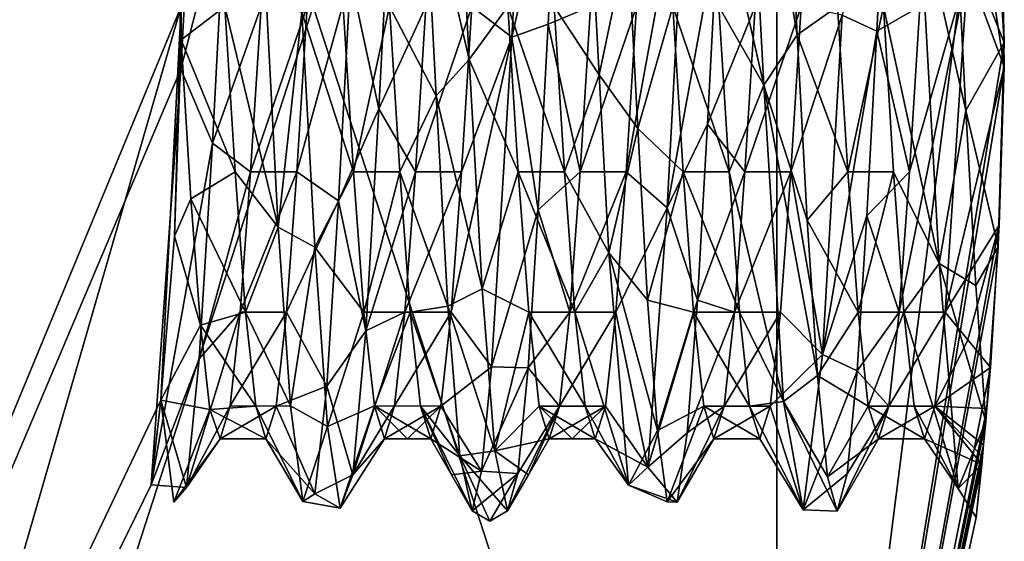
# Model space of a CAD drawing. Header units: millimetres. Extents: x -21.4 to 22.5, y -22.5 to 22.5.
# Tile 28 of 32: x 17.7 to 22.5, y -2.6 to -0.1. Entities that reach past the tile are written whole.
import ezdxf

# ---------------------------------------------------------------- set-up
doc = ezdxf.new("R2010")
doc.units = ezdxf.units.MM
doc.header["$LTSCALE"] = 65.185185
for name, color, linetype in [('1', 7, 'CONTINUOUS'), ('2', 7, 'CONTINUOUS'), ('23', 7, 'CONTINUOUS'), ('24', 7, 'CONTINUOUS'), ('25', 7, 'CONTINUOUS'), ('26', 7, 'CONTINUOUS'), ('27', 7, 'CONTINUOUS'), ('28', 7, 'CONTINUOUS'), ('29', 7, 'CONTINUOUS'), ('30', 7, 'CONTINUOUS'), ('31', 7, 'CONTINUOUS'), ('32', 7, 'CONTINUOUS'), ('33', 7, 'CONTINUOUS'), ('34', 7, 'CONTINUOUS'), ('35', 7, 'CONTINUOUS'), ('36', 7, 'CONTINUOUS'), ('37', 7, 'CONTINUOUS'), ('38', 7, 'CONTINUOUS'), ('39', 7, 'CONTINUOUS'), ('4', 7, 'CONTINUOUS'), ('41', 7, 'CONTINUOUS'), ('5', 7, 'CONTINUOUS')]:
    doc.layers.add(name, color=color, linetype=linetype)

msp = doc.modelspace()

# ---------------------------------------------------------------- linework, layer by layer
at = {"layer": '1', "linetype": 'CONTINUOUS'}
for points in [[(21.3941, -6.9442, 9.5), (13.2362, 18.1909, 9.5), (13.236, -18.1911, 9.5), (21.3941, -6.9442, 9.5)], [(21.3943, 6.9436, 9.5), (13.2362, 18.1909, 9.5), (21.3941, -6.9442, 9.5), (21.3943, 6.9436, 9.5)]]:
    msp.add_3dface(points, dxfattribs=at)
at = {"layer": '2', "linetype": 'CONTINUOUS'}
for points in [[(21.3943, -6.9436), (21.3941, 6.9442), (22.4981, -0.294, 1.5682), (21.3943, -6.9436)], [(22.4981, -0.294, 1.5682), (21.3941, 6.9442), (22.4828, 0.8795, 1.8638), (22.4981, -0.294, 1.5682)], [(21.3943, 6.9436, 9.5), (21.3941, -6.9442, 9.5), (22.4549, 1.4211, 5.5462), (21.3943, 6.9436, 9.5)], [(22.4549, 1.4211, 5.5462), (21.3941, -6.9442, 9.5), (22.4993, -0.175, 6.0926), (22.4549, 1.4211, 5.5462)], [(22.4993, -0.175, 6.0926), (21.3941, -6.9442, 9.5), (22.4697, -1.1676, 5.9258), (22.4993, -0.175, 6.0926)], [(22.4749, -1.0615, 1.7579), (21.3943, -6.9436), (22.4981, -0.294, 1.5682), (22.4749, -1.0615, 1.7579)], [(22.4317, -1.7524, 2.2444), (21.3943, -6.9436), (22.4749, -1.0615, 1.7579), (22.4317, -1.7524, 2.2444)], [(22.4697, -1.1676, 5.9258), (21.3941, -6.9442, 9.5), (22.4096, -2.0145, 5.3929), (22.4697, -1.1676, 5.9258)], [(22.4152, -1.9514, 2.4706), (21.3943, -6.9436), (22.4317, -1.7524, 2.2444), (22.4152, -1.9514, 2.4706)], [(22.399, -2.1293, 2.7293), (21.3943, -6.9436), (22.4152, -1.9514, 2.4706), (22.399, -2.1293, 2.7293)], [(22.4096, -2.0145, 5.3929), (21.3941, -6.9442, 9.5), (22.3628, -2.481, 4.2804), (22.4096, -2.0145, 5.3929)], [(22.3934, -2.1871, 2.8287), (21.3943, -6.9436), (22.399, -2.1293, 2.7293), (22.3934, -2.1871, 2.8287)], [(22.3898, -2.2238, 2.9277), (21.3943, -6.9436), (22.3934, -2.1871, 2.8287), (22.3898, -2.2238, 2.9277)], [(22.3628, -2.481, 4.2804), (21.3943, -6.9436), (22.3898, -2.2238, 2.9277), (22.3628, -2.481, 4.2804)], [(21.3941, -6.9442, 9.5), (21.3943, -6.9436), (22.3628, -2.481, 4.2804), (21.3941, -6.9442, 9.5)]]:
    msp.add_3dface(points, dxfattribs=at)
at = {"layer": '23', "linetype": 'CONTINUOUS'}
for points in [[(18.4993, -0.1625, 6.0908), (18.4503, 1.3398, 5.617), (18.7121, 0.0002, 6.1), (18.4993, -0.1625, 6.0908)], [(18.7619, -0.8035, 5.9402), (18.4993, -0.1625, 6.0908), (18.7121, 0.0002, 6.1), (18.7619, -0.8035, 5.9402)], [(18.4993, -0.1625, 6.0908), (18.7619, -0.8035, 5.9402), (18.5468, -0.9336, 5.8811), (18.4993, -0.1625, 6.0908)], [(18.7619, -0.8035, 5.9402), (18.8116, -1.4849, 5.4849), (18.5468, -0.9336, 5.8811), (18.7619, -0.8035, 5.9402)], [(18.5468, -0.9336, 5.8811), (18.8116, -1.4849, 5.4849), (18.5925, -1.5472, 5.4199), (18.5468, -0.9336, 5.8811)], [(18.8116, -1.4849, 5.4849), (18.8614, -1.9402, 4.8036), (18.5925, -1.5472, 5.4199), (18.8116, -1.4849, 5.4849)], [(18.5925, -1.5472, 5.4199), (18.8614, -1.9402, 4.8036), (18.639, -1.9574, 4.7608), (18.5925, -1.5472, 5.4199)], [(18.8614, -1.9402, 4.8036), (18.9113, -2.1, 4), (18.639, -1.9574, 4.7608), (18.8614, -1.9402, 4.8036)], [(18.639, -1.9574, 4.7608), (18.9113, -2.1, 4), (18.6885, -2.1, 4), (18.639, -1.9574, 4.7608)]]:
    msp.add_3dface(points, dxfattribs=at)
at = {"layer": '24', "linetype": 'CONTINUOUS'}
for points in [[(19.2864, 0, 6.1), (19.5112, -0.0004, 6.1), (19.3362, -0.8037, 5.9401), (19.2864, 0, 6.1)], [(19.5112, -0.0004, 6.1), (19.5613, -0.8039, 5.94), (19.3362, -0.8037, 5.9401), (19.5112, -0.0004, 6.1)], [(19.3362, -0.8037, 5.9401), (19.5613, -0.8039, 5.94), (19.3878, -1.4847, 5.4851), (19.3362, -0.8037, 5.9401)], [(19.5613, -0.8039, 5.94), (19.6116, -1.485, 5.4848), (19.3878, -1.4847, 5.4851), (19.5613, -0.8039, 5.94)], [(19.3878, -1.4847, 5.4851), (19.6116, -1.485, 5.4848), (19.4383, -1.94, 4.8039), (19.3878, -1.4847, 5.4851)], [(19.6116, -1.485, 5.4848), (19.6618, -1.9402, 4.8036), (19.4383, -1.94, 4.8039), (19.6116, -1.485, 5.4848)], [(19.6618, -1.9402, 4.8036), (19.712, -2.1, 4), (19.4383, -1.94, 4.8039), (19.6618, -1.9402, 4.8036)], [(19.4383, -1.94, 4.8039), (19.712, -2.1, 4), (19.5998, -2.1, 4), (19.4383, -1.94, 4.8039)], [(19.4876, -2.1, 4), (19.4383, -1.94, 4.8039), (19.5998, -2.1, 4), (19.4876, -2.1, 4)]]:
    msp.add_3dface(points, dxfattribs=at)
at = {"layer": '25', "linetype": 'CONTINUOUS'}
for points in [[(20.3619, -0.8035, 5.9402), (20.0862, -0.0004, 6.1), (20.3119, 0.0001, 6.1), (20.3619, -0.8035, 5.9402)], [(20.1368, -0.8039, 5.94), (20.0862, -0.0004, 6.1), (20.3619, -0.8035, 5.9402), (20.1368, -0.8039, 5.94)], [(20.4119, -1.4848, 5.485), (20.1368, -0.8039, 5.94), (20.3619, -0.8035, 5.9402), (20.4119, -1.4848, 5.485)], [(20.1884, -1.4848, 5.485), (20.1368, -0.8039, 5.94), (20.4119, -1.4848, 5.485), (20.1884, -1.4848, 5.485)], [(20.2385, -1.9401, 4.8039), (20.1884, -1.4848, 5.485), (20.4619, -1.9401, 4.8037), (20.2385, -1.9401, 4.8039)], [(20.4619, -1.9401, 4.8037), (20.1884, -1.4848, 5.485), (20.4119, -1.4848, 5.485), (20.4619, -1.9401, 4.8037)], [(20.287, -2.1, 4), (20.2385, -1.9401, 4.8039), (20.3995, -2.1, 4), (20.287, -2.1, 4)], [(20.3995, -2.1, 4), (20.2385, -1.9401, 4.8039), (20.5119, -2.1, 4), (20.3995, -2.1, 4)], [(20.5119, -2.1, 4), (20.2385, -1.9401, 4.8039), (20.4619, -1.9401, 4.8037), (20.5119, -2.1, 4)]]:
    msp.add_3dface(points, dxfattribs=at)
at = {"layer": '26', "linetype": 'CONTINUOUS'}
for points in [[(21.1118, 0.0001, 6.1), (21.1618, -0.8035, 5.9402), (20.8887, -0.0001, 6.1), (21.1118, 0.0001, 6.1)], [(20.8887, -0.0001, 6.1), (21.1618, -0.8035, 5.9402), (20.9386, -0.8037, 5.9401), (20.8887, -0.0001, 6.1)], [(21.1618, -0.8035, 5.9402), (21.2118, -1.4848, 5.485), (20.9386, -0.8037, 5.9401), (21.1618, -0.8035, 5.9402)], [(20.9386, -0.8037, 5.9401), (21.2118, -1.4848, 5.485), (20.9886, -1.4849, 5.4849), (20.9386, -0.8037, 5.9401)], [(21.2118, -1.4848, 5.485), (21.2618, -1.9401, 4.8037), (20.9886, -1.4849, 5.4849), (21.2118, -1.4848, 5.485)], [(20.9886, -1.4849, 5.4849), (21.2618, -1.9401, 4.8037), (21.0385, -1.9401, 4.8037), (20.9886, -1.4849, 5.4849)], [(21.2618, -1.9401, 4.8037), (21.3118, -2.1, 4), (21.0385, -1.9401, 4.8037), (21.2618, -1.9401, 4.8037)], [(21.0385, -1.9401, 4.8037), (21.3118, -2.1, 4), (21.0885, -2.1, 4), (21.0385, -1.9401, 4.8037)]]:
    msp.add_3dface(points, dxfattribs=at)
at = {"layer": '27', "linetype": 'CONTINUOUS'}
for points in [[(21.6883, 0.0001, 6.1), (21.9116, 0, 6.1), (21.7384, -0.8035, 5.9402), (21.6883, 0.0001, 6.1)], [(21.9116, 0, 6.1), (21.9615, -0.8035, 5.9402), (21.7384, -0.8035, 5.9402), (21.9116, 0, 6.1)], [(21.7384, -0.8035, 5.9402), (21.9615, -0.8035, 5.9402), (21.7884, -1.4848, 5.485), (21.7384, -0.8035, 5.9402)], [(21.9615, -0.8035, 5.9402), (22.0115, -1.4848, 5.485), (21.7884, -1.4848, 5.485), (21.9615, -0.8035, 5.9402)], [(21.7884, -1.4848, 5.485), (22.0115, -1.4848, 5.485), (21.8385, -1.9401, 4.8037), (21.7884, -1.4848, 5.485)], [(22.0115, -1.4848, 5.485), (22.0615, -1.9401, 4.8037), (21.8385, -1.9401, 4.8037), (22.0115, -1.4848, 5.485)], [(22.0615, -1.9401, 4.8037), (22.1115, -2.1, 4), (21.8385, -1.9401, 4.8037), (22.0615, -1.9401, 4.8037)], [(21.8385, -1.9401, 4.8037), (22.1115, -2.1, 4), (21.8885, -2.1, 4), (21.8385, -1.9401, 4.8037)]]:
    msp.add_3dface(points, dxfattribs=at)
at = {"layer": '28', "linetype": 'CONTINUOUS'}
for points in [[(18.4824, 0.8074, 1.8288), (18.4975, -0.3042, 1.5706), (18.5576, 0.7974, 1.6831), (18.4824, 0.8074, 1.8288)], [(19.7381, -0.4337, 6.4143), (19.5112, -0.0004, 6.1), (19.6797, 0.687, 6.3517), (19.7381, -0.4337, 6.4143)], [(19.2635, -0.9444, 1.7407), (19.3218, 0.1431, 1.5554), (19.0618, -0.8038, 2.0599), (19.2635, -0.9444, 1.7407)], [(19.0618, -0.8038, 2.0599), (19.3218, 0.1431, 1.5554), (19.112, -0.0003, 1.9), (19.0618, -0.8038, 2.0599)], [(18.971, -1.0721, 6.2023), (18.7121, 0.0002, 6.1), (18.9138, 0.0132, 6.4477), (18.971, -1.0721, 6.2023)], [(18.7619, -0.8035, 5.9402), (18.7121, 0.0002, 6.1), (18.971, -1.0721, 6.2023), (18.7619, -0.8035, 5.9402)], [(19.5613, -0.8039, 5.94), (19.5112, -0.0004, 6.1), (19.7381, -0.4337, 6.4143), (19.5613, -0.8039, 5.94)], [(19.7954, -1.4561, 5.9671), (19.5613, -0.8039, 5.94), (19.7381, -0.4337, 6.4143), (19.7954, -1.4561, 5.9671)], [(18.8116, -1.4849, 5.4849), (18.7619, -0.8035, 5.9402), (18.971, -1.0721, 6.2023), (18.8116, -1.4849, 5.4849)], [(19.0116, -1.485, 2.5151), (19.2635, -0.9444, 1.7407), (19.0618, -0.8038, 2.0599), (19.0116, -1.485, 2.5151)], [(19.6116, -1.485, 5.4848), (19.5613, -0.8039, 5.94), (19.7954, -1.4561, 5.9671), (19.6116, -1.485, 5.4848)], [(19.2065, -1.843, 2.3851), (19.2635, -0.9444, 1.7407), (19.0116, -1.485, 2.5151), (19.2065, -1.843, 2.3851)], [(19.0303, -1.94, 5.4913), (18.8116, -1.4849, 5.4849), (18.971, -1.0721, 6.2023), (19.0303, -1.94, 5.4913)], [(19.8536, -2.1818, 5.1138), (19.6116, -1.485, 5.4848), (19.7954, -1.4561, 5.9671), (19.8536, -2.1818, 5.1138)], [(18.8614, -1.9402, 4.8036), (18.8116, -1.4849, 5.4849), (19.0303, -1.94, 5.4913), (18.8614, -1.9402, 4.8036)], [(18.9614, -1.9402, 3.1964), (19.2065, -1.843, 2.3851), (19.0116, -1.485, 2.5151), (18.9614, -1.9402, 3.1964)], [(19.6618, -1.9402, 4.8036), (19.6116, -1.485, 5.4848), (19.8536, -2.1818, 5.1138), (19.6618, -1.9402, 4.8036)], [(19.149, -2.3664, 3.3629), (19.2065, -1.843, 2.3851), (18.9614, -1.9402, 3.1964), (19.149, -2.3664, 3.3629)], [(19.09, -2.4043, 4.4776), (18.8614, -1.9402, 4.8036), (19.0303, -1.94, 5.4913), (19.09, -2.4043, 4.4776)], [(18.9113, -2.1, 4), (18.8614, -1.9402, 4.8036), (19.09, -2.4043, 4.4776), (18.9113, -2.1, 4)], [(18.9113, -2.1, 4), (19.149, -2.3664, 3.3629), (18.9614, -1.9402, 3.1964), (18.9113, -2.1, 4)], [(19.712, -2.1, 4), (19.6618, -1.9402, 4.8036), (19.8127, -2.2748, 4), (19.712, -2.1, 4)], [(19.914, -2.4497, 4), (19.6618, -1.9402, 4.8036), (19.8536, -2.1818, 5.1138), (19.914, -2.4497, 4)], [(19.6618, -1.9402, 4.8036), (19.914, -2.4497, 4), (19.8127, -2.2748, 4), (19.6618, -1.9402, 4.8036)], [(19.149, -2.3664, 3.3629), (18.9113, -2.1, 4), (19.09, -2.4043, 4.4776), (19.149, -2.3664, 3.3629)]]:
    msp.add_3dface(points, dxfattribs=at)
at = {"layer": '29', "linetype": 'CONTINUOUS'}
for points in [[(18.8366, -0.8032, 2.0597), (19.112, -0.0003, 1.9), (18.8879, 0.0001, 1.9), (18.8366, -0.8032, 2.0597)], [(19.0618, -0.8038, 2.0599), (19.112, -0.0003, 1.9), (18.8366, -0.8032, 2.0597), (19.0618, -0.8038, 2.0599)], [(18.7862, -1.4845, 2.5147), (19.0618, -0.8038, 2.0599), (18.8366, -0.8032, 2.0597), (18.7862, -1.4845, 2.5147)], [(19.0116, -1.485, 2.5151), (19.0618, -0.8038, 2.0599), (18.7862, -1.4845, 2.5147), (19.0116, -1.485, 2.5151)], [(18.7368, -1.94, 3.196), (19.0116, -1.485, 2.5151), (18.7862, -1.4845, 2.5147), (18.7368, -1.94, 3.196)], [(18.9614, -1.9402, 3.1964), (19.0116, -1.485, 2.5151), (18.7368, -1.94, 3.196), (18.9614, -1.9402, 3.1964)], [(18.6885, -2.1, 4), (18.9614, -1.9402, 3.1964), (18.7368, -1.94, 3.196), (18.6885, -2.1, 4)], [(18.6885, -2.1, 4), (18.9113, -2.1, 4), (18.9614, -1.9402, 3.1964), (18.6885, -2.1, 4)]]:
    msp.add_3dface(points, dxfattribs=at)
at = {"layer": '30', "linetype": 'CONTINUOUS'}
for points in [[(19.6882, -0.0001, 1.9), (19.6376, -0.8036, 2.0598), (19.9119, -0.0001, 1.9), (19.6882, -0.0001, 1.9)], [(19.9119, -0.0001, 1.9), (19.6376, -0.8036, 2.0598), (19.8619, -0.8037, 2.0599), (19.9119, -0.0001, 1.9)], [(19.6376, -0.8036, 2.0598), (19.5862, -1.4846, 2.5148), (19.8619, -0.8037, 2.0599), (19.6376, -0.8036, 2.0598)], [(19.8619, -0.8037, 2.0599), (19.5862, -1.4846, 2.5148), (19.8119, -1.4849, 2.5151), (19.8619, -0.8037, 2.0599)], [(19.5862, -1.4846, 2.5148), (19.5362, -1.94, 3.196), (19.8119, -1.4849, 2.5151), (19.5862, -1.4846, 2.5148)], [(19.8119, -1.4849, 2.5151), (19.5362, -1.94, 3.196), (19.7619, -1.9401, 3.1963), (19.8119, -1.4849, 2.5151)], [(19.5362, -1.94, 3.196), (19.4876, -2.1, 4), (19.7619, -1.9401, 3.1963), (19.5362, -1.94, 3.196)], [(19.4876, -2.1, 4), (19.5998, -2.1, 4), (19.7619, -1.9401, 3.1963), (19.4876, -2.1, 4)], [(19.5998, -2.1, 4), (19.712, -2.1, 4), (19.7619, -1.9401, 3.1963), (19.5998, -2.1, 4)]]:
    msp.add_3dface(points, dxfattribs=at)
at = {"layer": '31', "linetype": 'CONTINUOUS'}
for points in [[(20.4384, -0.8036, 2.0598), (20.7119, -0.0001, 1.9), (20.4885, 0, 1.9), (20.4384, -0.8036, 2.0598)], [(20.6619, -0.8037, 2.0599), (20.7119, -0.0001, 1.9), (20.4384, -0.8036, 2.0598), (20.6619, -0.8037, 2.0599)], [(20.3884, -1.4849, 2.515), (20.6619, -0.8037, 2.0599), (20.4384, -0.8036, 2.0598), (20.3884, -1.4849, 2.515)], [(20.6119, -1.4849, 2.5151), (20.6619, -0.8037, 2.0599), (20.3884, -1.4849, 2.515), (20.6119, -1.4849, 2.5151)], [(20.5619, -1.9401, 3.1963), (20.6119, -1.4849, 2.5151), (20.3383, -1.9401, 3.1963), (20.5619, -1.9401, 3.1963)], [(20.3383, -1.9401, 3.1963), (20.6119, -1.4849, 2.5151), (20.3884, -1.4849, 2.515), (20.3383, -1.9401, 3.1963)], [(20.287, -2.1, 4), (20.3995, -2.1, 4), (20.5619, -1.9401, 3.1963), (20.287, -2.1, 4)], [(20.287, -2.1, 4), (20.5619, -1.9401, 3.1963), (20.3383, -1.9401, 3.1963), (20.287, -2.1, 4)], [(20.3995, -2.1, 4), (20.5119, -2.1, 4), (20.5619, -1.9401, 3.1963), (20.3995, -2.1, 4)]]:
    msp.add_3dface(points, dxfattribs=at)
at = {"layer": '32', "linetype": 'CONTINUOUS'}
for points in [[(21.2384, -0.8036, 2.0598), (21.5117, -0.0001, 1.9), (21.2883, 0, 1.9), (21.2384, -0.8036, 2.0598)], [(21.4617, -0.8036, 2.0599), (21.5117, -0.0001, 1.9), (21.2384, -0.8036, 2.0598), (21.4617, -0.8036, 2.0599)], [(21.4117, -1.4849, 2.515), (21.4617, -0.8036, 2.0599), (21.1884, -1.4849, 2.515), (21.4117, -1.4849, 2.515)], [(21.1884, -1.4849, 2.515), (21.4617, -0.8036, 2.0599), (21.2384, -0.8036, 2.0598), (21.1884, -1.4849, 2.515)], [(21.3617, -1.9401, 3.1963), (21.4117, -1.4849, 2.515), (21.1385, -1.9401, 3.1963), (21.3617, -1.9401, 3.1963)], [(21.1385, -1.9401, 3.1963), (21.4117, -1.4849, 2.515), (21.1884, -1.4849, 2.515), (21.1385, -1.9401, 3.1963)], [(21.0885, -2.1, 4), (21.3118, -2.1, 4), (21.3617, -1.9401, 3.1963), (21.0885, -2.1, 4)], [(21.0885, -2.1, 4), (21.3617, -1.9401, 3.1963), (21.1385, -1.9401, 3.1963), (21.0885, -2.1, 4)]]:
    msp.add_3dface(points, dxfattribs=at)
at = {"layer": '33', "linetype": 'CONTINUOUS'}
for points in [[(22.4549, 1.4211, 5.5462), (22.4993, -0.175, 6.0926), (22.4467, 0.6797, 5.9869), (22.4549, 1.4211, 5.5462)], [(22.0387, -0.8034, 2.0597), (21.9886, -1.4847, 2.5149), (22.3228, 0.1847, 1.9081), (22.0387, -0.8034, 2.0597)], [(22.3228, 0.1847, 1.9081), (21.9886, -1.4847, 2.5149), (22.2117, -1.4849, 2.5151), (22.3228, 0.1847, 1.9081)], [(22.0887, 0.0002, 1.9), (22.0387, -0.8034, 2.0597), (22.3228, 0.1847, 1.9081), (22.0887, 0.0002, 1.9)], [(21.9886, -1.4847, 2.5149), (21.9386, -1.9401, 3.1962), (22.2117, -1.4849, 2.5151), (21.9886, -1.4847, 2.5149)], [(22.2117, -1.4849, 2.5151), (21.9386, -1.9401, 3.1962), (22.1616, -1.9401, 3.1964), (22.2117, -1.4849, 2.5151)], [(21.8885, -2.1, 4), (22.1115, -2.1, 4), (22.1616, -1.9401, 3.1964), (21.8885, -2.1, 4)], [(21.9386, -1.9401, 3.1962), (21.8885, -2.1, 4), (22.1616, -1.9401, 3.1964), (21.9386, -1.9401, 3.1962)]]:
    msp.add_3dface(points, dxfattribs=at)
at = {"layer": '34', "linetype": 'CONTINUOUS'}
for points in [[(19.8352, 0.9415, 6.2582), (20.0862, -0.0004, 6.1), (19.8991, -0.2576, 6.4375), (19.8352, 0.9415, 6.2582)], [(19.46, -0.4969, 1.6038), (19.6882, -0.0001, 1.9), (19.5231, 0.7059, 1.6541), (19.46, -0.4969, 1.6038)], [(18.651, -0.6634, 1.6451), (18.8879, 0.0001, 1.9), (18.7149, 0.5395, 1.611), (18.651, -0.6634, 1.6451)], [(18.8366, -0.8032, 2.0597), (18.8879, 0.0001, 1.9), (18.651, -0.6634, 1.6451), (18.8366, -0.8032, 2.0597)], [(19.2864, 0, 6.1), (19.3362, -0.8037, 5.9401), (19.0864, -0.0281, 6.452), (19.2864, 0, 6.1)], [(19.0864, -0.0281, 6.452), (19.3362, -0.8037, 5.9401), (19.1481, -1.1695, 6.1512), (19.0864, -0.0281, 6.452)], [(19.6376, -0.8036, 2.0598), (19.6882, -0.0001, 1.9), (19.46, -0.4969, 1.6038), (19.6376, -0.8036, 2.0598)], [(20.0862, -0.0004, 6.1), (20.1368, -0.8039, 5.94), (19.8991, -0.2576, 6.4375), (20.0862, -0.0004, 6.1)], [(18.4664, -1.1149, 5.9558), (18.4993, -0.1625, 6.0908), (18.5468, -0.9336, 5.8811), (18.4664, -1.1149, 5.9558)], [(19.8991, -0.2576, 6.4375), (20.1368, -0.8039, 5.94), (19.9621, -1.3718, 6.0243), (19.8991, -0.2576, 6.4375)], [(19.3962, -1.5743, 2.123), (19.6376, -0.8036, 2.0598), (19.46, -0.4969, 1.6038), (19.3962, -1.5743, 2.123)], [(18.5869, -1.7116, 2.247), (18.8366, -0.8032, 2.0597), (18.651, -0.6634, 1.6451), (18.5869, -1.7116, 2.247)], [(18.7862, -1.4845, 2.5147), (18.8366, -0.8032, 2.0597), (18.5869, -1.7116, 2.247), (18.7862, -1.4845, 2.5147)], [(19.3362, -0.8037, 5.9401), (19.3878, -1.4847, 5.4851), (19.1481, -1.1695, 6.1512), (19.3362, -0.8037, 5.9401)], [(19.5862, -1.4846, 2.5148), (19.6376, -0.8036, 2.0598), (19.3962, -1.5743, 2.123), (19.5862, -1.4846, 2.5148)], [(20.1368, -0.8039, 5.94), (20.1884, -1.4848, 5.485), (19.9621, -1.3718, 6.0243), (20.1368, -0.8039, 5.94)], [(18.4664, -1.1149, 5.9558), (18.5468, -0.9336, 5.8811), (18.5925, -1.5472, 5.4199), (18.4664, -1.1149, 5.9558)], [(18.401, -1.9113, 5.5281), (18.4664, -1.1149, 5.9558), (18.5925, -1.5472, 5.4199), (18.401, -1.9113, 5.5281)], [(19.1481, -1.1695, 6.1512), (19.3878, -1.4847, 5.4851), (19.2109, -2.0391, 5.3581), (19.1481, -1.1695, 6.1512)], [(19.9621, -1.3718, 6.0243), (20.1884, -1.4848, 5.485), (20.0239, -2.1584, 5.1572), (19.9621, -1.3718, 6.0243)], [(18.7368, -1.94, 3.196), (18.7862, -1.4845, 2.5147), (18.5246, -2.3359, 3.2669), (18.7368, -1.94, 3.196)], [(18.5246, -2.3359, 3.2669), (18.7862, -1.4845, 2.5147), (18.5869, -1.7116, 2.247), (18.5246, -2.3359, 3.2669)], [(19.3878, -1.4847, 5.4851), (19.4383, -1.94, 4.8039), (19.2109, -2.0391, 5.3581), (19.3878, -1.4847, 5.4851)], [(19.5362, -1.94, 3.196), (19.5862, -1.4846, 2.5148), (19.3336, -2.2737, 3.087), (19.5362, -1.94, 3.196)], [(19.3336, -2.2737, 3.087), (19.5862, -1.4846, 2.5148), (19.3962, -1.5743, 2.123), (19.3336, -2.2737, 3.087)], [(20.1884, -1.4848, 5.485), (20.2385, -1.9401, 4.8039), (20.0239, -2.1584, 5.1572), (20.1884, -1.4848, 5.485)], [(18.401, -1.9113, 5.5281), (18.5925, -1.5472, 5.4199), (18.639, -1.9574, 4.7608), (18.401, -1.9113, 5.5281)], [(18.401, -1.9113, 5.5281), (18.639, -1.9574, 4.7608), (18.4633, -2.4064, 4.4423), (18.401, -1.9113, 5.5281)], [(18.639, -1.9574, 4.7608), (18.6885, -2.1, 4), (18.4633, -2.4064, 4.4423), (18.639, -1.9574, 4.7608)], [(18.6885, -2.1, 4), (18.7368, -1.94, 3.196), (18.5246, -2.3359, 3.2669), (18.6885, -2.1, 4)], [(19.2109, -2.0391, 5.3581), (19.4383, -1.94, 4.8039), (19.2724, -2.4354, 4.2494), (19.2109, -2.0391, 5.3581)], [(19.4383, -1.94, 4.8039), (19.4876, -2.1, 4), (19.2724, -2.4354, 4.2494), (19.4383, -1.94, 4.8039)], [(19.4876, -2.1, 4), (19.5362, -1.94, 3.196), (19.3336, -2.2737, 3.087), (19.4876, -2.1, 4)], [(20.2385, -1.9401, 4.8039), (20.287, -2.1, 4), (20.0239, -2.1584, 5.1572), (20.2385, -1.9401, 4.8039)], [(18.4633, -2.4064, 4.4423), (18.6885, -2.1, 4), (18.5246, -2.3359, 3.2669), (18.4633, -2.4064, 4.4423)], [(19.2724, -2.4354, 4.2494), (19.4876, -2.1, 4), (19.3336, -2.2737, 3.087), (19.2724, -2.4354, 4.2494)], [(20.0239, -2.1584, 5.1572), (20.287, -2.1, 4), (20.1873, -2.2749, 4), (20.0239, -2.1584, 5.1572)], [(20.0851, -2.4491, 3.9999), (20.0239, -2.1584, 5.1572), (20.1873, -2.2749, 4), (20.0851, -2.4491, 3.9999)]]:
    msp.add_3dface(points, dxfattribs=at)
at = {"layer": '35', "linetype": 'CONTINUOUS'}
for points in [[(19.6797, 0.687, 6.3517), (19.8352, 0.9415, 6.2582), (19.8991, -0.2576, 6.4375), (19.6797, 0.687, 6.3517)], [(18.5576, 0.7974, 1.6831), (18.4975, -0.3042, 1.5706), (18.7149, 0.5395, 1.611), (18.5576, 0.7974, 1.6831)], [(19.3218, 0.1431, 1.5554), (19.46, -0.4969, 1.6038), (19.5231, 0.7059, 1.6541), (19.3218, 0.1431, 1.5554)], [(19.7381, -0.4337, 6.4143), (19.6797, 0.687, 6.3517), (19.8991, -0.2576, 6.4375), (19.7381, -0.4337, 6.4143)], [(18.4975, -0.3042, 1.5706), (18.651, -0.6634, 1.6451), (18.7149, 0.5395, 1.611), (18.4975, -0.3042, 1.5706)], [(19.3218, 0.1431, 1.5554), (19.2635, -0.9444, 1.7407), (19.46, -0.4969, 1.6038), (19.3218, 0.1431, 1.5554)], [(18.971, -1.0721, 6.2023), (18.9138, 0.0132, 6.4477), (19.0864, -0.0281, 6.452), (18.971, -1.0721, 6.2023)], [(18.971, -1.0721, 6.2023), (19.0864, -0.0281, 6.452), (19.1481, -1.1695, 6.1512), (18.971, -1.0721, 6.2023)], [(19.7381, -0.4337, 6.4143), (19.8991, -0.2576, 6.4375), (19.9621, -1.3718, 6.0243), (19.7381, -0.4337, 6.4143)], [(18.4975, -0.3042, 1.5706), (18.3536, -2.323, 3.237), (18.651, -0.6634, 1.6451), (18.4975, -0.3042, 1.5706)], [(19.7954, -1.4561, 5.9671), (19.7381, -0.4337, 6.4143), (19.9621, -1.3718, 6.0243), (19.7954, -1.4561, 5.9671)], [(19.2635, -0.9444, 1.7407), (19.3962, -1.5743, 2.123), (19.46, -0.4969, 1.6038), (19.2635, -0.9444, 1.7407)], [(18.3536, -2.323, 3.237), (18.5869, -1.7116, 2.247), (18.651, -0.6634, 1.6451), (18.3536, -2.323, 3.237)], [(19.2635, -0.9444, 1.7407), (19.2065, -1.843, 2.3851), (19.3962, -1.5743, 2.123), (19.2635, -0.9444, 1.7407)], [(19.0303, -1.94, 5.4913), (18.971, -1.0721, 6.2023), (19.1481, -1.1695, 6.1512), (19.0303, -1.94, 5.4913)], [(19.0303, -1.94, 5.4913), (19.1481, -1.1695, 6.1512), (19.2109, -2.0391, 5.3581), (19.0303, -1.94, 5.4913)], [(19.7954, -1.4561, 5.9671), (19.9621, -1.3718, 6.0243), (20.0239, -2.1584, 5.1572), (19.7954, -1.4561, 5.9671)], [(19.8536, -2.1818, 5.1138), (19.7954, -1.4561, 5.9671), (20.0239, -2.1584, 5.1572), (19.8536, -2.1818, 5.1138)], [(19.2065, -1.843, 2.3851), (19.3336, -2.2737, 3.087), (19.3962, -1.5743, 2.123), (19.2065, -1.843, 2.3851)], [(18.3536, -2.323, 3.237), (18.5246, -2.3359, 3.2669), (18.5869, -1.7116, 2.247), (18.3536, -2.323, 3.237)], [(19.2065, -1.843, 2.3851), (19.149, -2.3664, 3.3629), (19.3336, -2.2737, 3.087), (19.2065, -1.843, 2.3851)], [(18.3536, -2.323, 3.237), (18.401, -1.9113, 5.5281), (18.5246, -2.3359, 3.2669), (18.3536, -2.323, 3.237)], [(18.401, -1.9113, 5.5281), (18.4633, -2.4064, 4.4423), (18.5246, -2.3359, 3.2669), (18.401, -1.9113, 5.5281)], [(19.09, -2.4043, 4.4776), (19.0303, -1.94, 5.4913), (19.2109, -2.0391, 5.3581), (19.09, -2.4043, 4.4776)], [(19.09, -2.4043, 4.4776), (19.2109, -2.0391, 5.3581), (19.2724, -2.4354, 4.2494), (19.09, -2.4043, 4.4776)], [(19.8536, -2.1818, 5.1138), (20.0239, -2.1584, 5.1572), (20.0851, -2.4491, 3.9999), (19.8536, -2.1818, 5.1138)], [(19.914, -2.4497, 4), (19.8536, -2.1818, 5.1138), (20, -2.4991, 4), (19.914, -2.4497, 4)], [(19.8536, -2.1818, 5.1138), (20.0851, -2.4491, 3.9999), (20, -2.4991, 4), (19.8536, -2.1818, 5.1138)], [(19.149, -2.3664, 3.3629), (19.2724, -2.4354, 4.2494), (19.3336, -2.2737, 3.087), (19.149, -2.3664, 3.3629)], [(19.149, -2.3664, 3.3629), (19.09, -2.4043, 4.4776), (19.2724, -2.4354, 4.2494), (19.149, -2.3664, 3.3629)]]:
    msp.add_3dface(points, dxfattribs=at)
at = {"layer": '36', "linetype": 'CONTINUOUS'}
for points in [[(20.2001, 1.5423, 2.0971), (20.1058, -0.1499, 1.5543), (20.3305, 0.8255, 1.6938), (20.2001, 1.5423, 2.0971)], [(21.3313, -0.3819, 6.4151), (21.2387, 1.3493, 6.0435), (21.4935, -0.1372, 6.446), (21.3313, -0.3819, 6.4151)], [(21.4935, -0.1372, 6.446), (21.2387, 1.3493, 6.0435), (21.4451, 0.7821, 6.3213), (21.4935, -0.1372, 6.446)], [(20.3305, 0.8255, 1.6938), (20.1058, -0.1499, 1.5543), (20.2821, -0.086, 1.5518), (20.3305, 0.8255, 1.6938)], [(20.9557, 0.7967, 1.6838), (20.861, -0.9771, 1.7548), (21.1052, 0.3609, 1.5764), (20.9557, 0.7967, 1.6838)], [(21.9289, 0.7963, 1.6833), (21.7115, -0.043, 1.5501), (21.8805, -0.1195, 1.5538), (21.9289, 0.7963, 1.6833)], [(20.5301, -0.3324, 6.4252), (20.4825, 0.5776, 6.3793), (20.6694, 0.331, 6.4267), (20.5301, -0.3324, 6.4252)], [(22.1824, -1.2475, 6.1107), (22.086, 0.4943, 6.3965), (22.3128, -0.5059, 6.3976), (22.1824, -1.2475, 6.1107)], [(22.3128, -0.5059, 6.3976), (22.086, 0.4943, 6.3965), (22.265, 0.4078, 6.4155), (22.3128, -0.5059, 6.3976)], [(21.1052, 0.3609, 1.5764), (20.861, -0.9771, 1.7548), (21.0569, -0.5709, 1.6188), (21.1052, 0.3609, 1.5764)], [(20.7179, -0.593, 6.3768), (20.5301, -0.3324, 6.4252), (20.6694, 0.331, 6.4267), (20.7179, -0.593, 6.3768)], [(21.7115, -0.043, 1.5501), (21.6166, -1.6892, 2.2252), (21.8805, -0.1195, 1.5538), (21.7115, -0.043, 1.5501)], [(20.2821, -0.086, 1.5518), (20.1058, -0.1499, 1.5543), (20.2335, -0.9876, 1.7583), (20.2821, -0.086, 1.5518)], [(21.5421, -1.0381, 6.2194), (21.3313, -0.3819, 6.4151), (21.4935, -0.1372, 6.446), (21.5421, -1.0381, 6.2194)], [(21.8805, -0.1195, 1.5538), (21.6166, -1.6892, 2.2252), (21.832, -1.0173, 1.7717), (21.8805, -0.1195, 1.5538)], [(20.1058, -0.1499, 1.5543), (20.0066, -1.7495, 2.2997), (20.2335, -0.9876, 1.7583), (20.1058, -0.1499, 1.5543)], [(20.578, -1.196, 6.1374), (20.5301, -0.3324, 6.4252), (20.7179, -0.593, 6.3768), (20.578, -1.196, 6.1374)], [(21.4256, -1.9185, 5.514), (21.3313, -0.3819, 6.4151), (21.591, -1.792, 5.6696), (21.4256, -1.9185, 5.514)], [(21.591, -1.792, 5.6696), (21.3313, -0.3819, 6.4151), (21.5421, -1.0381, 6.2194), (21.591, -1.792, 5.6696)], [(22.3609, -1.3546, 6.0414), (22.1824, -1.2475, 6.1107), (22.3128, -0.5059, 6.3976), (22.3609, -1.3546, 6.0414)], [(21.0569, -0.5709, 1.6188), (20.861, -0.9771, 1.7548), (21.0077, -1.4264, 2.009), (21.0569, -0.5709, 1.6188)], [(20.7658, -1.4267, 5.9908), (20.578, -1.196, 6.1374), (20.7179, -0.593, 6.3768), (20.7658, -1.4267, 5.9908)], [(20.2335, -0.9876, 1.7583), (20.0066, -1.7495, 2.2997), (20.1849, -1.7541, 2.2893), (20.2335, -0.9876, 1.7583)], [(20.861, -0.9771, 1.7548), (20.767, -2.2372, 3.0022), (21.0077, -1.4264, 2.009), (20.861, -0.9771, 1.7548)], [(21.832, -1.0173, 1.7717), (21.6166, -1.6892, 2.2252), (21.7838, -1.7691, 2.305), (21.832, -1.0173, 1.7717)], [(20.6732, -2.3247, 4.7773), (20.578, -1.196, 6.1374), (20.8134, -2.0595, 5.3271), (20.6732, -2.3247, 4.7773)], [(20.8134, -2.0595, 5.3271), (20.578, -1.196, 6.1374), (20.7658, -1.4267, 5.9908), (20.8134, -2.0595, 5.3271)], [(22.1824, -1.2475, 6.1107), (22.4096, -2.0145, 5.3929), (22.2745, -2.3401, 4.7182), (22.1824, -1.2475, 6.1107)], [(22.4096, -2.0145, 5.3929), (22.1824, -1.2475, 6.1107), (22.3609, -1.3546, 6.0414), (22.4096, -2.0145, 5.3929)], [(21.0077, -1.4264, 2.009), (20.767, -2.2372, 3.0022), (20.9585, -2.0701, 2.6901), (21.0077, -1.4264, 2.009)], [(21.6166, -1.6892, 2.2252), (21.5226, -2.444, 3.8289), (21.7838, -1.7691, 2.305), (21.6166, -1.6892, 2.2252)], [(20.0066, -1.7495, 2.2997), (19.9589, -2.2571, 3.0705), (20.1849, -1.7541, 2.2893), (20.0066, -1.7495, 2.2997)], [(20.1849, -1.7541, 2.2893), (19.9589, -2.2571, 3.0705), (20.1358, -2.2681, 3.0743), (20.1849, -1.7541, 2.2893)], [(21.7838, -1.7691, 2.305), (21.5226, -2.444, 3.8289), (21.7356, -2.2692, 3.0779), (21.7838, -1.7691, 2.305)], [(21.6395, -2.2843, 4.8853), (21.4256, -1.9185, 5.514), (21.591, -1.792, 5.6696), (21.6395, -2.2843, 4.8853)], [(21.5226, -2.444, 3.8289), (21.4256, -1.9185, 5.514), (21.6875, -2.4499, 3.9801), (21.5226, -2.444, 3.8289)], [(21.6875, -2.4499, 3.9801), (21.4256, -1.9185, 5.514), (21.6395, -2.2843, 4.8853), (21.6875, -2.4499, 3.9801)], [(22.4096, -2.0145, 5.3929), (22.3628, -2.481, 4.2804), (22.2745, -2.3401, 4.7182), (22.4096, -2.0145, 5.3929)], [(20.8616, -2.4049, 4.4706), (20.6732, -2.3247, 4.7773), (20.8134, -2.0595, 5.3271), (20.8616, -2.4049, 4.4706)], [(20.9585, -2.0701, 2.6901), (20.767, -2.2372, 3.0022), (20.91, -2.4075, 3.548), (20.9585, -2.0701, 2.6901)], [(20.767, -2.2372, 3.0022), (20.6732, -2.3247, 4.7773), (20.91, -2.4075, 3.548), (20.767, -2.2372, 3.0022)], [(22.3628, -2.481, 4.2804), (22.3898, -2.2238, 2.9277), (22.2745, -2.3401, 4.7182), (22.3628, -2.481, 4.2804)], [(19.9589, -2.2571, 3.0705), (19.914, -2.4497, 4), (20.1358, -2.2681, 3.0743), (19.9589, -2.2571, 3.0705)], [(19.914, -2.4497, 4), (20, -2.4991, 4), (20.1358, -2.2681, 3.0743), (19.914, -2.4497, 4)], [(20, -2.4991, 4), (20.0851, -2.4491, 3.9999), (20.1358, -2.2681, 3.0743), (20, -2.4991, 4)], [(21.7356, -2.2692, 3.0779), (21.5226, -2.444, 3.8289), (21.6875, -2.4499, 3.9801), (21.7356, -2.2692, 3.0779)], [(20.91, -2.4075, 3.548), (20.6732, -2.3247, 4.7773), (20.8616, -2.4049, 4.4706), (20.91, -2.4075, 3.548)]]:
    msp.add_3dface(points, dxfattribs=at)
at = {"layer": '37', "linetype": 'CONTINUOUS'}
for points in [[(19.9119, -0.0001, 1.9), (20.1058, -0.1499, 1.5543), (20.2001, 1.5423, 2.0971), (19.9119, -0.0001, 1.9)], [(21.0618, 0.8037, 5.9401), (21.2387, 1.3493, 6.0435), (21.3313, -0.3819, 6.4151), (21.0618, 0.8037, 5.9401)], [(20.7119, -0.0001, 1.9), (20.6619, -0.8037, 2.0599), (20.9557, 0.7967, 1.6838), (20.7119, -0.0001, 1.9)], [(20.6619, -0.8037, 2.0599), (20.861, -0.9771, 1.7548), (20.9557, 0.7967, 1.6838), (20.6619, -0.8037, 2.0599)], [(21.1118, 0.0001, 6.1), (21.0618, 0.8037, 5.9401), (21.3313, -0.3819, 6.4151), (21.1118, 0.0001, 6.1)], [(20.3119, 0.0001, 6.1), (20.4825, 0.5776, 6.3793), (20.5301, -0.3324, 6.4252), (20.3119, 0.0001, 6.1)], [(21.9116, 0, 6.1), (22.086, 0.4943, 6.3965), (22.1824, -1.2475, 6.1107), (21.9116, 0, 6.1)], [(20.3619, -0.8035, 5.9402), (20.3119, 0.0001, 6.1), (20.5301, -0.3324, 6.4252), (20.3619, -0.8035, 5.9402)], [(21.1618, -0.8035, 5.9402), (21.1118, 0.0001, 6.1), (21.3313, -0.3819, 6.4151), (21.1618, -0.8035, 5.9402)], [(21.9615, -0.8035, 5.9402), (21.9116, 0, 6.1), (22.1824, -1.2475, 6.1107), (21.9615, -0.8035, 5.9402)], [(19.9119, -0.0001, 1.9), (19.8619, -0.8037, 2.0599), (20.1058, -0.1499, 1.5543), (19.9119, -0.0001, 1.9)], [(21.5117, -0.0001, 1.9), (21.4617, -0.8036, 2.0599), (21.7115, -0.043, 1.5501), (21.5117, -0.0001, 1.9)], [(21.4617, -0.8036, 2.0599), (21.6166, -1.6892, 2.2252), (21.7115, -0.043, 1.5501), (21.4617, -0.8036, 2.0599)], [(19.8619, -0.8037, 2.0599), (19.8119, -1.4849, 2.5151), (20.1058, -0.1499, 1.5543), (19.8619, -0.8037, 2.0599)], [(19.8119, -1.4849, 2.5151), (20.0066, -1.7495, 2.2997), (20.1058, -0.1499, 1.5543), (19.8119, -1.4849, 2.5151)], [(20.3619, -0.8035, 5.9402), (20.5301, -0.3324, 6.4252), (20.578, -1.196, 6.1374), (20.3619, -0.8035, 5.9402)], [(21.1618, -0.8035, 5.9402), (21.3313, -0.3819, 6.4151), (21.4256, -1.9185, 5.514), (21.1618, -0.8035, 5.9402)], [(20.4119, -1.4848, 5.485), (20.3619, -0.8035, 5.9402), (20.578, -1.196, 6.1374), (20.4119, -1.4848, 5.485)], [(20.6619, -0.8037, 2.0599), (20.6119, -1.4849, 2.5151), (20.861, -0.9771, 1.7548), (20.6619, -0.8037, 2.0599)], [(21.2118, -1.4848, 5.485), (21.1618, -0.8035, 5.9402), (21.4256, -1.9185, 5.514), (21.2118, -1.4848, 5.485)], [(21.4617, -0.8036, 2.0599), (21.4117, -1.4849, 2.515), (21.6166, -1.6892, 2.2252), (21.4617, -0.8036, 2.0599)], [(22.0115, -1.4848, 5.485), (21.9615, -0.8035, 5.9402), (22.1824, -1.2475, 6.1107), (22.0115, -1.4848, 5.485)], [(20.6119, -1.4849, 2.5151), (20.767, -2.2372, 3.0022), (20.861, -0.9771, 1.7548), (20.6119, -1.4849, 2.5151)], [(20.4119, -1.4848, 5.485), (20.578, -1.196, 6.1374), (20.6732, -2.3247, 4.7773), (20.4119, -1.4848, 5.485)], [(22.0115, -1.4848, 5.485), (22.1824, -1.2475, 6.1107), (22.2745, -2.3401, 4.7182), (22.0115, -1.4848, 5.485)], [(19.8119, -1.4849, 2.5151), (19.7619, -1.9401, 3.1963), (20.0066, -1.7495, 2.2997), (19.8119, -1.4849, 2.5151)], [(20.4619, -1.9401, 4.8037), (20.4119, -1.4848, 5.485), (20.6732, -2.3247, 4.7773), (20.4619, -1.9401, 4.8037)], [(20.6119, -1.4849, 2.5151), (20.5619, -1.9401, 3.1963), (20.767, -2.2372, 3.0022), (20.6119, -1.4849, 2.5151)], [(21.2618, -1.9401, 4.8037), (21.2118, -1.4848, 5.485), (21.4256, -1.9185, 5.514), (21.2618, -1.9401, 4.8037)], [(21.4117, -1.4849, 2.515), (21.3617, -1.9401, 3.1963), (21.6166, -1.6892, 2.2252), (21.4117, -1.4849, 2.515)], [(22.0615, -1.9401, 4.8037), (22.0115, -1.4848, 5.485), (22.2745, -2.3401, 4.7182), (22.0615, -1.9401, 4.8037)], [(22.2117, -1.4849, 2.5151), (22.1616, -1.9401, 3.1964), (22.3215, -1.6196, 2.3805), (22.2117, -1.4849, 2.5151)], [(22.1616, -1.9401, 3.1964), (22.4317, -1.7524, 2.2444), (22.3215, -1.6196, 2.3805), (22.1616, -1.9401, 3.1964)], [(21.3617, -1.9401, 3.1963), (21.5226, -2.444, 3.8289), (21.6166, -1.6892, 2.2252), (21.3617, -1.9401, 3.1963)], [(19.7619, -1.9401, 3.1963), (19.9589, -2.2571, 3.0705), (20.0066, -1.7495, 2.2997), (19.7619, -1.9401, 3.1963)], [(22.4152, -1.9514, 2.4706), (22.4317, -1.7524, 2.2444), (22.1616, -1.9401, 3.1964), (22.4152, -1.9514, 2.4706)], [(19.7619, -1.9401, 3.1963), (19.712, -2.1, 4), (19.9589, -2.2571, 3.0705), (19.7619, -1.9401, 3.1963)], [(20.5119, -2.1, 4), (20.4619, -1.9401, 4.8037), (20.6732, -2.3247, 4.7773), (20.5119, -2.1, 4)], [(20.5619, -1.9401, 3.1963), (20.5119, -2.1, 4), (20.767, -2.2372, 3.0022), (20.5619, -1.9401, 3.1963)], [(21.2618, -1.9401, 4.8037), (21.4256, -1.9185, 5.514), (21.5226, -2.444, 3.8289), (21.2618, -1.9401, 4.8037)], [(21.3118, -2.1, 4), (21.2618, -1.9401, 4.8037), (21.5226, -2.444, 3.8289), (21.3118, -2.1, 4)], [(21.3617, -1.9401, 3.1963), (21.3118, -2.1, 4), (21.5226, -2.444, 3.8289), (21.3617, -1.9401, 3.1963)], [(22.1115, -2.1, 4), (22.0615, -1.9401, 4.8037), (22.2745, -2.3401, 4.7182), (22.1115, -2.1, 4)], [(22.1115, -2.1, 4), (22.3898, -2.2238, 2.9277), (22.1616, -1.9401, 3.1964), (22.1115, -2.1, 4)], [(22.3898, -2.2238, 2.9277), (22.3934, -2.1871, 2.8287), (22.1616, -1.9401, 3.1964), (22.3898, -2.2238, 2.9277)], [(22.3934, -2.1871, 2.8287), (22.399, -2.1293, 2.7293), (22.1616, -1.9401, 3.1964), (22.3934, -2.1871, 2.8287)], [(22.399, -2.1293, 2.7293), (22.4152, -1.9514, 2.4706), (22.1616, -1.9401, 3.1964), (22.399, -2.1293, 2.7293)], [(19.712, -2.1, 4), (19.8127, -2.2748, 4), (19.9589, -2.2571, 3.0705), (19.712, -2.1, 4)], [(20.5119, -2.1, 4), (20.6732, -2.3247, 4.7773), (20.767, -2.2372, 3.0022), (20.5119, -2.1, 4)], [(22.3898, -2.2238, 2.9277), (22.1115, -2.1, 4), (22.2745, -2.3401, 4.7182), (22.3898, -2.2238, 2.9277)], [(19.8127, -2.2748, 4), (19.914, -2.4497, 4), (19.9589, -2.2571, 3.0705), (19.8127, -2.2748, 4)]]:
    msp.add_3dface(points, dxfattribs=at)
at = {"layer": '38', "linetype": 'CONTINUOUS'}
for points in [[(22.4981, -0.294, 1.5682), (22.4828, 0.8795, 1.8638), (22.3228, 0.1847, 1.9081), (22.4981, -0.294, 1.5682)], [(22.4981, -0.294, 1.5682), (22.3228, 0.1847, 1.9081), (22.2117, -1.4849, 2.5151), (22.4981, -0.294, 1.5682)], [(22.4749, -1.0615, 1.7579), (22.4981, -0.294, 1.5682), (22.2117, -1.4849, 2.5151), (22.4749, -1.0615, 1.7579)], [(22.4749, -1.0615, 1.7579), (22.2117, -1.4849, 2.5151), (22.3215, -1.6196, 2.3805), (22.4749, -1.0615, 1.7579)], [(22.4317, -1.7524, 2.2444), (22.4749, -1.0615, 1.7579), (22.3215, -1.6196, 2.3805), (22.4317, -1.7524, 2.2444)]]:
    msp.add_3dface(points, dxfattribs=at)
at = {"layer": '39', "linetype": 'CONTINUOUS'}
for points in [[(20.4885, 0, 1.9), (20.3305, 0.8255, 1.6938), (20.2821, -0.086, 1.5518), (20.4885, 0, 1.9)], [(21.6883, 0.0001, 6.1), (21.4935, -0.1372, 6.446), (21.4451, 0.7821, 6.3213), (21.6883, 0.0001, 6.1)], [(22.0887, 0.0002, 1.9), (21.9289, 0.7963, 1.6833), (21.8805, -0.1195, 1.5538), (22.0887, 0.0002, 1.9)], [(22.4467, 0.6797, 5.9869), (22.4993, -0.175, 6.0926), (22.265, 0.4078, 6.4155), (22.4467, 0.6797, 5.9869)], [(22.4993, -0.175, 6.0926), (22.3128, -0.5059, 6.3976), (22.265, 0.4078, 6.4155), (22.4993, -0.175, 6.0926)], [(21.2883, 0, 1.9), (21.1052, 0.3609, 1.5764), (21.0569, -0.5709, 1.6188), (21.2883, 0, 1.9)], [(20.8887, -0.0001, 6.1), (20.7179, -0.593, 6.3768), (20.6694, 0.331, 6.4267), (20.8887, -0.0001, 6.1)], [(20.4384, -0.8036, 2.0598), (20.4885, 0, 1.9), (20.2821, -0.086, 1.5518), (20.4384, -0.8036, 2.0598)], [(21.2384, -0.8036, 2.0598), (21.2883, 0, 1.9), (21.0569, -0.5709, 1.6188), (21.2384, -0.8036, 2.0598)], [(21.6883, 0.0001, 6.1), (21.7384, -0.8035, 5.9402), (21.4935, -0.1372, 6.446), (21.6883, 0.0001, 6.1)], [(22.0387, -0.8034, 2.0597), (22.0887, 0.0002, 1.9), (21.8805, -0.1195, 1.5538), (22.0387, -0.8034, 2.0597)], [(20.8887, -0.0001, 6.1), (20.9386, -0.8037, 5.9401), (20.7179, -0.593, 6.3768), (20.8887, -0.0001, 6.1)], [(20.4384, -0.8036, 2.0598), (20.2821, -0.086, 1.5518), (20.2335, -0.9876, 1.7583), (20.4384, -0.8036, 2.0598)], [(21.7384, -0.8035, 5.9402), (21.5421, -1.0381, 6.2194), (21.4935, -0.1372, 6.446), (21.7384, -0.8035, 5.9402)], [(22.0387, -0.8034, 2.0597), (21.8805, -0.1195, 1.5538), (21.832, -1.0173, 1.7717), (22.0387, -0.8034, 2.0597)], [(22.4993, -0.175, 6.0926), (22.4697, -1.1676, 5.9258), (22.3128, -0.5059, 6.3976), (22.4993, -0.175, 6.0926)], [(22.4697, -1.1676, 5.9258), (22.3609, -1.3546, 6.0414), (22.3128, -0.5059, 6.3976), (22.4697, -1.1676, 5.9258)], [(21.2384, -0.8036, 2.0598), (21.0569, -0.5709, 1.6188), (21.0077, -1.4264, 2.009), (21.2384, -0.8036, 2.0598)], [(20.9386, -0.8037, 5.9401), (20.7658, -1.4267, 5.9908), (20.7179, -0.593, 6.3768), (20.9386, -0.8037, 5.9401)], [(20.3884, -1.4849, 2.515), (20.4384, -0.8036, 2.0598), (20.2335, -0.9876, 1.7583), (20.3884, -1.4849, 2.515)], [(20.9386, -0.8037, 5.9401), (20.9886, -1.4849, 5.4849), (20.7658, -1.4267, 5.9908), (20.9386, -0.8037, 5.9401)], [(21.1884, -1.4849, 2.515), (21.2384, -0.8036, 2.0598), (21.0077, -1.4264, 2.009), (21.1884, -1.4849, 2.515)], [(21.7384, -0.8035, 5.9402), (21.7884, -1.4848, 5.485), (21.5421, -1.0381, 6.2194), (21.7384, -0.8035, 5.9402)], [(21.9886, -1.4847, 2.5149), (22.0387, -0.8034, 2.0597), (21.832, -1.0173, 1.7717), (21.9886, -1.4847, 2.5149)], [(20.3884, -1.4849, 2.515), (20.2335, -0.9876, 1.7583), (20.1849, -1.7541, 2.2893), (20.3884, -1.4849, 2.515)], [(21.7884, -1.4848, 5.485), (21.591, -1.792, 5.6696), (21.5421, -1.0381, 6.2194), (21.7884, -1.4848, 5.485)], [(21.9886, -1.4847, 2.5149), (21.832, -1.0173, 1.7717), (21.7838, -1.7691, 2.305), (21.9886, -1.4847, 2.5149)], [(22.4697, -1.1676, 5.9258), (22.4096, -2.0145, 5.3929), (22.3609, -1.3546, 6.0414), (22.4697, -1.1676, 5.9258)], [(20.9886, -1.4849, 5.4849), (20.8134, -2.0595, 5.3271), (20.7658, -1.4267, 5.9908), (20.9886, -1.4849, 5.4849)], [(21.1884, -1.4849, 2.515), (21.0077, -1.4264, 2.009), (20.9585, -2.0701, 2.6901), (21.1884, -1.4849, 2.515)], [(20.3383, -1.9401, 3.1963), (20.3884, -1.4849, 2.515), (20.1849, -1.7541, 2.2893), (20.3383, -1.9401, 3.1963)], [(20.9886, -1.4849, 5.4849), (21.0385, -1.9401, 4.8037), (20.8134, -2.0595, 5.3271), (20.9886, -1.4849, 5.4849)], [(21.1385, -1.9401, 3.1963), (21.1884, -1.4849, 2.515), (20.9585, -2.0701, 2.6901), (21.1385, -1.9401, 3.1963)], [(21.7884, -1.4848, 5.485), (21.8385, -1.9401, 4.8037), (21.591, -1.792, 5.6696), (21.7884, -1.4848, 5.485)], [(21.9386, -1.9401, 3.1962), (21.9886, -1.4847, 2.5149), (21.7838, -1.7691, 2.305), (21.9386, -1.9401, 3.1962)], [(20.3383, -1.9401, 3.1963), (20.1849, -1.7541, 2.2893), (20.1358, -2.2681, 3.0743), (20.3383, -1.9401, 3.1963)], [(21.9386, -1.9401, 3.1962), (21.7838, -1.7691, 2.305), (21.7356, -2.2692, 3.0779), (21.9386, -1.9401, 3.1962)], [(21.8385, -1.9401, 4.8037), (21.6395, -2.2843, 4.8853), (21.591, -1.792, 5.6696), (21.8385, -1.9401, 4.8037)], [(20.3383, -1.9401, 3.1963), (20.0851, -2.4491, 3.9999), (20.1873, -2.2749, 4), (20.3383, -1.9401, 3.1963)], [(20.0851, -2.4491, 3.9999), (20.3383, -1.9401, 3.1963), (20.1358, -2.2681, 3.0743), (20.0851, -2.4491, 3.9999)], [(20.287, -2.1, 4), (20.3383, -1.9401, 3.1963), (20.1873, -2.2749, 4), (20.287, -2.1, 4)], [(21.0385, -1.9401, 4.8037), (20.8616, -2.4049, 4.4706), (20.8134, -2.0595, 5.3271), (21.0385, -1.9401, 4.8037)], [(21.0385, -1.9401, 4.8037), (21.0885, -2.1, 4), (20.8616, -2.4049, 4.4706), (21.0385, -1.9401, 4.8037)], [(21.0885, -2.1, 4), (21.1385, -1.9401, 3.1963), (20.91, -2.4075, 3.548), (21.0885, -2.1, 4)], [(21.1385, -1.9401, 3.1963), (20.9585, -2.0701, 2.6901), (20.91, -2.4075, 3.548), (21.1385, -1.9401, 3.1963)], [(21.8385, -1.9401, 4.8037), (21.8885, -2.1, 4), (21.6395, -2.2843, 4.8853), (21.8385, -1.9401, 4.8037)], [(21.8885, -2.1, 4), (21.9386, -1.9401, 3.1962), (21.6875, -2.4499, 3.9801), (21.8885, -2.1, 4)], [(21.9386, -1.9401, 3.1962), (21.7356, -2.2692, 3.0779), (21.6875, -2.4499, 3.9801), (21.9386, -1.9401, 3.1962)], [(21.0885, -2.1, 4), (20.91, -2.4075, 3.548), (20.8616, -2.4049, 4.4706), (21.0885, -2.1, 4)], [(21.8885, -2.1, 4), (21.6875, -2.4499, 3.9801), (21.6395, -2.2843, 4.8853), (21.8885, -2.1, 4)]]:
    msp.add_3dface(points, dxfattribs=at)
at = {"layer": '4', "linetype": 'CONTINUOUS'}
for points in [[(21.3941, 6.9442), (21.3943, -6.9436), (13.2362, -18.1909), (21.3941, 6.9442)], [(21.3941, 6.9442), (13.2362, -18.1909), (18.5, -0.0004), (21.3941, 6.9442)], [(18.5, -0.0004), (13.2362, -18.1909), (13.0814, -13.0815), (18.5, -0.0004)]]:
    msp.add_3dface(points, dxfattribs=at)
at = {"layer": '41', "linetype": 'CONTINUOUS'}
msp.add_3dface([(13.0814, 13.0815, 7.2), (18.5, 0.0004, 7.2), (13.0818, -13.0811, 7.2), (13.0814, 13.0815, 7.2)], dxfattribs=at)
at = {"layer": '5', "linetype": 'CONTINUOUS'}
for points in [[(18.4993, -0.1625, 6.0908), (18.5, 0.0004, 7.2), (18.4503, 1.3398, 5.617), (18.4993, -0.1625, 6.0908)], [(18.4824, 0.8074, 1.8288), (18.5, -0.0004), (18.4975, -0.3042, 1.5706), (18.4824, 0.8074, 1.8288)], [(13.0818, -13.0811, 7.2), (18.5, 0.0004, 7.2), (18.401, -1.9113, 5.5281), (13.0818, -13.0811, 7.2)], [(18.401, -1.9113, 5.5281), (18.5, 0.0004, 7.2), (18.4664, -1.1149, 5.9558), (18.401, -1.9113, 5.5281)], [(18.5, 0.0004, 7.2), (18.4993, -0.1625, 6.0908), (18.4664, -1.1149, 5.9558), (18.5, 0.0004, 7.2)], [(18.5, -0.0004), (13.0814, -13.0815), (18.4975, -0.3042, 1.5706), (18.5, -0.0004)], [(18.4975, -0.3042, 1.5706), (13.0814, -13.0815), (18.3536, -2.323, 3.237), (18.4975, -0.3042, 1.5706)], [(18.3536, -2.323, 3.237), (13.0818, -13.0811, 7.2), (18.401, -1.9113, 5.5281), (18.3536, -2.323, 3.237)], [(13.0814, -13.0815), (13.0818, -13.0811, 7.2), (18.3536, -2.323, 3.237), (13.0814, -13.0815)]]:
    msp.add_3dface(points, dxfattribs=at)

doc.saveas('drawing.dxf')
